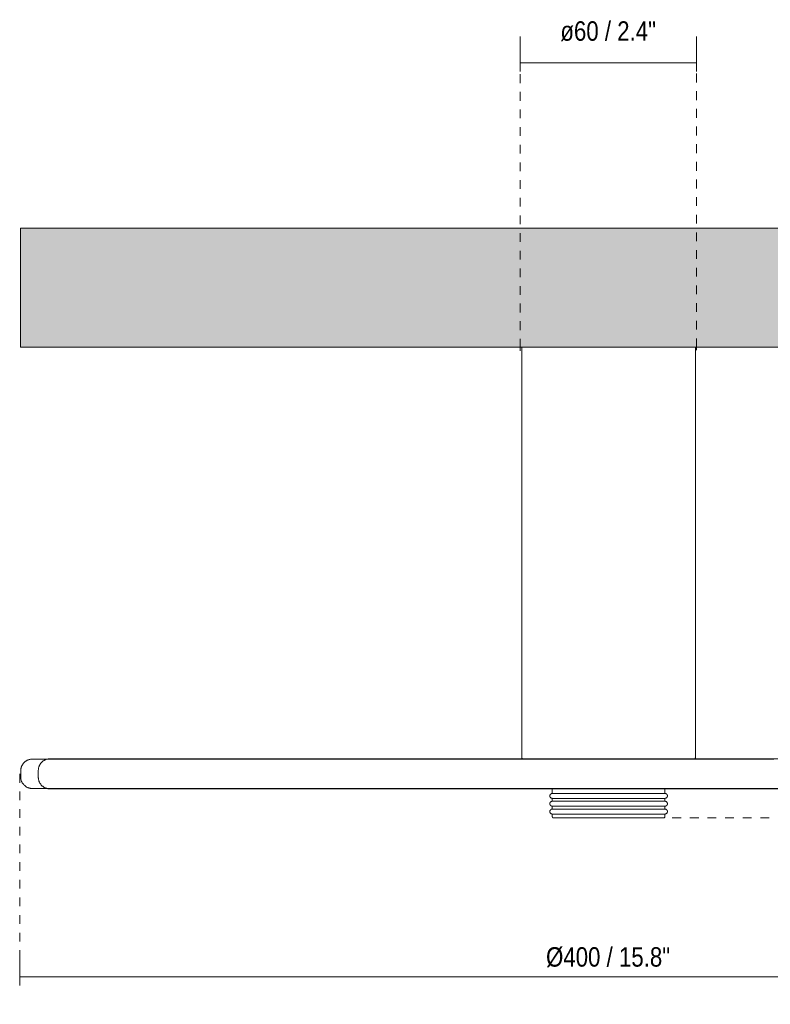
# Model space of a CAD drawing. Header units: millimetres. Extents: x 6395 to 8331, y 1657 to 6720.
# Tile 1 of 4: x 6395 to 6650, y 1777 to 2111. Entities that reach past the tile are written whole.
import ezdxf

# ---------------------------------------------------------------- set-up
doc = ezdxf.new("R2010")
doc.units = ezdxf.units.MM
doc.linetypes.add('Dash', pattern=[6, 3, -3])
for name, color, linetype, lineweight in [('Cotas', 7, 'Continuous', 9), ('Cotas-3', 7, 'Continuous', 9), ('Lighthing Fixture Detail Wide Black', 7, 'Continuous', 20), ('Luminarias', 7, 'Continuous', 20), ('Techos', 7, 'Continuous', 9)]:
    doc.layers.add(name, color=color, linetype=linetype, lineweight=lineweight)
doc.layers.add('Lighthing Fixture Dim Grey Dash', color=7, linetype='Dash', lineweight=9, true_color=0xd2d2d2)
doc.styles.add('Arial Narrow', font='ARIALN.TTF', dxfattribs={"height": 6.6})
doc.dimstyles.new('FARO_-_2_2mm_Arial_Narrow_mm_Inch_Left', dxfattribs={"dimscale": 304.8, "dimtxt": 6.754644, "dimasz": 0, "dimexe": 0.029528, "dimexo": 0.0625, "dimgap": 0.004921, "dimtad": 1, "dimdec": 0, "dimzin": 0, "dimdsep": 46, "dimtxsty": 'Arial Narrow', "dimblk1": 'NONE', "dimblk2": 'NONE', "dimsah": 1, "dimcen": 0.09, "dimadec": 0, "dimazin": 0, "dimtfac": 1, "dimtdec": 4, "dimtix": 1, "dimtmove": 2, "dimatfit": 3, "dimfxl": 0.009843, "dimfxlon": 1, "dimtvp": 1, "dimtolj": 1, "dimtzin": 0, "dimarcsym": 2})
doc.dimstyles.new('FARO_-_2_2mm_Arial_Narrow_mm_Inch_Left_1', dxfattribs={"dimscale": 304.8, "dimtxt": 6.754644, "dimasz": 0, "dimexe": 0.029528, "dimexo": 0.0625, "dimgap": 0.004921, "dimtad": 1, "dimdec": 0, "dimzin": 0, "dimdsep": 46, "dimtxsty": 'Arial Narrow', "dimblk1": 'NONE', "dimblk2": 'NONE', "dimsah": 1, "dimcen": 0.09, "dimadec": 0, "dimazin": 0, "dimtfac": 1, "dimtdec": 4, "dimtix": 1, "dimtmove": 0, "dimatfit": 3, "dimfxl": 0.009843, "dimfxlon": 1, "dimtvp": 1, "dimtolj": 1, "dimtzin": 0, "dimarcsym": 2})

# ---------------------------------------------------------------- blocks, each defined once
blk = doc.blocks.new('COSTAS_TIPOS - 62174-78 COSTAS Wall_ceiling lamp black_Ratan ø400 H140-483619-Alzado_PDF')
at = {"layer": 'Luminarias'}
for p, q in [((6565.47, 2000), (6565.47, 1860.51)), ((6624.47, 1860.51), (6624.47, 2000)), ((6394.97, 1856), (6394.97, 1854)), ((6400.97, 1856.13), (6400.97, 1853.87)), ((6575.8, 1849.87), (6575.8, 1848.34)), ((6594.97, 1848.34), (6575.8, 1848.34)), ((6614.14, 1848.34), (6594.97, 1848.34)), ((6614.14, 1848.34), (6614.14, 1849.87)), ((6575.8, 1846.67), (6575.8, 1845.67)), ((6594.97, 1846.67), (6575.8, 1846.67)), ((6594.97, 1845.67), (6575.8, 1845.67)), ((6614.14, 1846.67), (6594.97, 1846.67)), ((6614.14, 1845.67), (6594.97, 1845.67)), ((6614.14, 1845.67), (6614.14, 1846.67)), ((6575.8, 1844.01), (6575.8, 1843.01)), ((6594.97, 1844.01), (6575.8, 1844.01)), ((6594.97, 1843.01), (6575.8, 1843.01)), ((6575.8, 1841.35), (6575.8, 1840.55)), ((6594.97, 1841.35), (6575.8, 1841.35)), ((6614.14, 1844.01), (6594.97, 1844.01)), ((6614.14, 1843.01), (6594.97, 1843.01)), ((6614.14, 1841.35), (6594.97, 1841.35)), ((6614.14, 1843.01), (6614.14, 1844.01)), ((6614.14, 1840.55), (6614.14, 1841.35))]:
    blk.add_line(p, q, dxfattribs=at)
at = {"layer": 'Luminarias', "flags": 128}
for points in [[(6394.97, 1856), (6394.97, 1856.16), (6394.98, 1856.32), (6395, 1856.48), (6395.02, 1856.64), (6395.05, 1856.79), (6395.08, 1856.95), (6395.12, 1857.11), (6395.17, 1857.26), (6395.23, 1857.41), (6395.28, 1857.56), (6395.35, 1857.7), (6395.42, 1857.85), (6395.5, 1857.99), (6395.58, 1858.12), (6395.67, 1858.26), (6395.76, 1858.39), (6395.86, 1858.52), (6395.96, 1858.64), (6396.07, 1858.76), (6396.18, 1858.87), (6396.3, 1858.98), (6396.42, 1859.08), (6396.55, 1859.18), (6396.67, 1859.28), (6396.81, 1859.37), (6396.94, 1859.45), (6397.08, 1859.53), (6397.23, 1859.6), (6397.37, 1859.67), (6397.52, 1859.73), (6397.67, 1859.78), (6397.82, 1859.83), (6397.98, 1859.87), (6398.13, 1859.91), (6398.29, 1859.94), (6398.45, 1859.97), (6398.61, 1859.98), (6398.77, 1859.99), (6398.93, 1860), (6398.97, 1860)], [(6594.97, 1860), (6587.13, 1860), (6579.31, 1860), (6571.51, 1860), (6563.74, 1860), (6556.03, 1860), (6548.38, 1860), (6540.8, 1860), (6533.31, 1860), (6525.92, 1860), (6518.64, 1860), (6511.48, 1860), (6504.46, 1860), (6497.58, 1860), (6490.86, 1860), (6484.3, 1860), (6477.92, 1860), (6471.73, 1860), (6465.73, 1860), (6459.94, 1860), (6454.37, 1860), (6449.02, 1860), (6443.9, 1860), (6439.03, 1860), (6434.41, 1860), (6430.04, 1860), (6425.94, 1860), (6422.11, 1860), (6418.55, 1860), (6415.28, 1860), (6412.29, 1860), (6409.6, 1860), (6407.2, 1860), (6405.1, 1860), (6403.31, 1860), (6401.82, 1860), (6400.64, 1860), (6399.78, 1860), (6399.22, 1860), (6398.98, 1860), (6398.97, 1860)], [(6398.97, 1860), (6399.13, 1860), (6399.6, 1860), (6400.38, 1860), (6401.47, 1860), (6402.88, 1860), (6404.03, 1860)], [(6400.97, 1856.13), (6400.97, 1856.29), (6400.98, 1856.45), (6401, 1856.61), (6401.02, 1856.76), (6401.05, 1856.92), (6401.08, 1857.08), (6401.12, 1857.23), (6401.17, 1857.39), (6401.23, 1857.54), (6401.28, 1857.68), (6401.35, 1857.83), (6401.42, 1857.97), (6401.5, 1858.11), (6401.58, 1858.25), (6401.67, 1858.39), (6401.76, 1858.52), (6401.86, 1858.64), (6401.96, 1858.76), (6402.07, 1858.88), (6402.18, 1859), (6402.3, 1859.11), (6402.42, 1859.21), (6402.55, 1859.31), (6402.67, 1859.4), (6402.81, 1859.49), (6402.94, 1859.58), (6403.08, 1859.65), (6403.23, 1859.73), (6403.37, 1859.79), (6403.52, 1859.86), (6403.67, 1859.91), (6403.82, 1859.96), (6403.98, 1860), (6404.13, 1860.04), (6404.29, 1860.07), (6404.45, 1860.09), (6404.61, 1860.11), (6404.77, 1860.12), (6404.93, 1860.13), (6404.97, 1860.13)], [(6594.97, 1860.13), (6587.37, 1860.13), (6579.79, 1860.13), (6572.22, 1860.13), (6564.7, 1860.13), (6557.22, 1860.13), (6549.81, 1860.13), (6542.46, 1860.13), (6535.2, 1860.13), (6528.04, 1860.13), (6520.98, 1860.13), (6514.04, 1860.13), (6507.23, 1860.13), (6500.56, 1860.13), (6494.04, 1860.13), (6487.69, 1860.13), (6481.5, 1860.13), (6475.5, 1860.13), (6469.69, 1860.13), (6464.07, 1860.13), (6458.67, 1860.13), (6453.49, 1860.13), (6448.53, 1860.13), (6443.8, 1860.13), (6439.32, 1860.13), (6435.09, 1860.13), (6431.11, 1860.13), (6427.4, 1860.13), (6423.95, 1860.13), (6420.78, 1860.13), (6417.88, 1860.13), (6415.27, 1860.13), (6412.95, 1860.13), (6410.91, 1860.13), (6409.17, 1860.13), (6407.73, 1860.13), (6406.59, 1860.13), (6405.75, 1860.13), (6405.21, 1860.13), (6404.98, 1860.13), (6404.97, 1860.13)], [(6404.97, 1860.13), (6405.12, 1860.13), (6405.58, 1860.13), (6406.34, 1860.13), (6407.4, 1860.13), (6408.76, 1860.13), (6410.41, 1860.13), (6412.37, 1860.13), (6414.61, 1860.13), (6417.15, 1860.13), (6419.97, 1860.13), (6423.07, 1860.13), (6426.44, 1860.13), (6430.08, 1860.13), (6433.99, 1860.13), (6438.16, 1860.13), (6442.57, 1860.13), (6447.23, 1860.13), (6452.13, 1860.13), (6457.25, 1860.13), (6462.59, 1860.13), (6468.15, 1860.13), (6473.91, 1860.13), (6479.86, 1860.13), (6486, 1860.13), (6492.31, 1860.13), (6498.79, 1860.13), (6505.42, 1860.13), (6512.19, 1860.13), (6519.09, 1860.13), (6526.12, 1860.13), (6533.26, 1860.13), (6540.49, 1860.13), (6547.82, 1860.13), (6555.21, 1860.13), (6562.68, 1860.13), (6565.62, 1860.13)], [(6565.64, 1860.13), (6565.63, 1860.14), (6565.61, 1860.16), (6565.6, 1860.17), (6565.58, 1860.19), (6565.57, 1860.2), (6565.56, 1860.22), (6565.55, 1860.24), (6565.54, 1860.25), (6565.53, 1860.27), (6565.52, 1860.29), (6565.51, 1860.31), (6565.5, 1860.33), (6565.49, 1860.35), (6565.49, 1860.37), (6565.48, 1860.39), (6565.48, 1860.41), (6565.47, 1860.43), (6565.47, 1860.45), (6565.47, 1860.47), (6565.47, 1860.49), (6565.47, 1860.51), (6565.47, 1860.51)], [(6656.68, 1860.13), (6649.44, 1860.13), (6642.12, 1860.13), (6634.72, 1860.13), (6627.26, 1860.13), (6619.75, 1860.13), (6612.2, 1860.13), (6604.62, 1860.13), (6597.02, 1860.13), (6594.97, 1860.13)], [(6651.16, 1860), (6643.61, 1860), (6635.98, 1860), (6628.28, 1860), (6620.53, 1860), (6612.74, 1860), (6604.92, 1860), (6597.08, 1860), (6594.97, 1860)], [(6624.47, 1860.51), (6624.47, 1860.49), (6624.47, 1860.47), (6624.47, 1860.45), (6624.46, 1860.43), (6624.46, 1860.41), (6624.46, 1860.39), (6624.45, 1860.37), (6624.45, 1860.35), (6624.44, 1860.33), (6624.43, 1860.31), (6624.42, 1860.3), (6624.41, 1860.28), (6624.4, 1860.26), (6624.39, 1860.24), (6624.38, 1860.22), (6624.37, 1860.21), (6624.36, 1860.19), (6624.34, 1860.18), (6624.33, 1860.16), (6624.32, 1860.15), (6624.3, 1860.13)], [(6624.32, 1860.13), (6625.24, 1860.13), (6632.72, 1860.13), (6640.13, 1860.13), (6647.48, 1860.13), (6654.74, 1860.13)], [(6398.97, 1850), (6398.81, 1850), (6398.65, 1850.01), (6398.49, 1850.03), (6398.33, 1850.05), (6398.17, 1850.08), (6398.02, 1850.11), (6397.86, 1850.16), (6397.71, 1850.2), (6397.56, 1850.26), (6397.41, 1850.32), (6397.27, 1850.38), (6397.12, 1850.45), (6396.98, 1850.53), (6396.84, 1850.61), (6396.71, 1850.7), (6396.58, 1850.79), (6396.45, 1850.89), (6396.33, 1850.99), (6396.21, 1851.1), (6396.1, 1851.21), (6395.99, 1851.33), (6395.89, 1851.45), (6395.79, 1851.58), (6395.69, 1851.71), (6395.6, 1851.84), (6395.52, 1851.98), (6395.44, 1852.11), (6395.37, 1852.26), (6395.3, 1852.4), (6395.24, 1852.55), (6395.19, 1852.7), (6395.14, 1852.85), (6395.09, 1853.01), (6395.06, 1853.16), (6395.03, 1853.32), (6395, 1853.48), (6394.99, 1853.64), (6394.97, 1853.8), (6394.97, 1853.96), (6394.97, 1854)], [(6404.97, 1849.87), (6404.81, 1849.88), (6404.65, 1849.89), (6404.49, 1849.9), (6404.33, 1849.92), (6404.17, 1849.95), (6404.02, 1849.99), (6403.86, 1850.03), (6403.71, 1850.08), (6403.56, 1850.13), (6403.41, 1850.19), (6403.27, 1850.25), (6403.12, 1850.33), (6402.98, 1850.4), (6402.84, 1850.48), (6402.71, 1850.57), (6402.58, 1850.66), (6402.45, 1850.76), (6402.33, 1850.87), (6402.21, 1850.97), (6402.1, 1851.09), (6401.99, 1851.2), (6401.89, 1851.32), (6401.79, 1851.45), (6401.69, 1851.58), (6401.6, 1851.71), (6401.52, 1851.85), (6401.44, 1851.99), (6401.37, 1852.13), (6401.3, 1852.28), (6401.24, 1852.42), (6401.19, 1852.57), (6401.14, 1852.73), (6401.09, 1852.88), (6401.06, 1853.04), (6401.03, 1853.19), (6401, 1853.35), (6400.99, 1853.51), (6400.97, 1853.67), (6400.97, 1853.83), (6400.97, 1853.87)], [(6404.09, 1850), (6403.31, 1850), (6401.82, 1850), (6400.64, 1850), (6399.78, 1850), (6399.22, 1850), (6398.98, 1850), (6398.97, 1850)], [(6398.97, 1850), (6399.13, 1850), (6399.6, 1850), (6400.38, 1850), (6401.47, 1850), (6402.88, 1850), (6404.59, 1850), (6406.6, 1850), (6408.92, 1850), (6411.53, 1850), (6414.44, 1850), (6417.64, 1850), (6421.12, 1850), (6424.88, 1850), (6428.91, 1850), (6433.2, 1850), (6437.76, 1850), (6442.56, 1850), (6447.61, 1850), (6452.9, 1850), (6458.41, 1850), (6464.15, 1850), (6470.09, 1850), (6476.23, 1850), (6482.56, 1850), (6489.07, 1850), (6495.75, 1850), (6502.59, 1850), (6509.58, 1850), (6516.7, 1850), (6523.95, 1850), (6531.31, 1850), (6538.77, 1850), (6546.33, 1850), (6553.96, 1850), (6561.66, 1850), (6569.41, 1850), (6577.2, 1850), (6585.02, 1850), (6592.85, 1850), (6594.97, 1850)], [(6575.8, 1849.87), (6572.22, 1849.87), (6564.7, 1849.87), (6557.22, 1849.87), (6549.81, 1849.87), (6542.46, 1849.87), (6535.2, 1849.87), (6528.04, 1849.87), (6520.98, 1849.87), (6514.04, 1849.87), (6507.23, 1849.87), (6500.56, 1849.87), (6494.04, 1849.87), (6487.69, 1849.87), (6481.5, 1849.87), (6475.5, 1849.87), (6469.69, 1849.87), (6464.07, 1849.87), (6458.67, 1849.87), (6453.49, 1849.87), (6448.53, 1849.87), (6443.8, 1849.87), (6439.32, 1849.87), (6435.09, 1849.87), (6431.11, 1849.87), (6427.4, 1849.87), (6423.95, 1849.87), (6420.78, 1849.87), (6417.88, 1849.87), (6415.27, 1849.87), (6412.95, 1849.87), (6410.91, 1849.87), (6409.17, 1849.87), (6407.73, 1849.87), (6406.59, 1849.87), (6405.75, 1849.87), (6405.21, 1849.87), (6404.98, 1849.87), (6404.97, 1849.87)], [(6404.97, 1849.87), (6405.12, 1849.87), (6405.58, 1849.87), (6406.34, 1849.87), (6407.4, 1849.87), (6408.76, 1849.87), (6410.41, 1849.87), (6412.37, 1849.87), (6414.61, 1849.87), (6417.15, 1849.87), (6419.97, 1849.87), (6423.07, 1849.87), (6426.44, 1849.87), (6430.08, 1849.87), (6433.99, 1849.87), (6438.16, 1849.87), (6442.57, 1849.87), (6447.23, 1849.87), (6452.13, 1849.87), (6457.25, 1849.87), (6462.59, 1849.87), (6468.15, 1849.87), (6473.91, 1849.87), (6479.86, 1849.87), (6486, 1849.87), (6492.31, 1849.87), (6498.79, 1849.87), (6505.42, 1849.87), (6512.19, 1849.87), (6519.09, 1849.87), (6526.12, 1849.87), (6533.26, 1849.87), (6540.49, 1849.87), (6547.82, 1849.87), (6555.21, 1849.87), (6562.68, 1849.87), (6570.19, 1849.87), (6577.74, 1849.87), (6585.32, 1849.87), (6592.92, 1849.87), (6594.97, 1849.87)], [(6575.8, 1846.67), (6575.77, 1846.67), (6575.73, 1846.68), (6575.7, 1846.68), (6575.67, 1846.68), (6575.64, 1846.69), (6575.6, 1846.7), (6575.57, 1846.71), (6575.54, 1846.72), (6575.51, 1846.73), (6575.48, 1846.74), (6575.45, 1846.75), (6575.42, 1846.77), (6575.39, 1846.78), (6575.36, 1846.8), (6575.33, 1846.82), (6575.3, 1846.84), (6575.28, 1846.86), (6575.25, 1846.88), (6575.23, 1846.9), (6575.2, 1846.93), (6575.18, 1846.95), (6575.16, 1846.98), (6575.14, 1847), (6575.12, 1847.03), (6575.1, 1847.06), (6575.08, 1847.08), (6575.07, 1847.11), (6575.05, 1847.14), (6575.04, 1847.17), (6575.03, 1847.2), (6575.01, 1847.23), (6575, 1847.27), (6574.99, 1847.3), (6574.99, 1847.33), (6574.98, 1847.36), (6574.98, 1847.4), (6574.97, 1847.43), (6574.97, 1847.46), (6574.97, 1847.5), (6574.97, 1847.53), (6574.97, 1847.56), (6574.97, 1847.6), (6574.98, 1847.63), (6574.98, 1847.66), (6574.99, 1847.69), (6575, 1847.73), (6575.01, 1847.76), (6575.02, 1847.79), (6575.03, 1847.82), (6575.04, 1847.85), (6575.06, 1847.88), (6575.07, 1847.91), (6575.09, 1847.94), (6575.11, 1847.97), (6575.13, 1847.99), (6575.15, 1848.02), (6575.17, 1848.05), (6575.19, 1848.07), (6575.21, 1848.1), (6575.24, 1848.12), (6575.26, 1848.14), (6575.29, 1848.16), (6575.32, 1848.18), (6575.34, 1848.2), (6575.37, 1848.22), (6575.4, 1848.23), (6575.43, 1848.25), (6575.46, 1848.26), (6575.49, 1848.28), (6575.52, 1848.29), (6575.55, 1848.3), (6575.59, 1848.31), (6575.62, 1848.32), (6575.65, 1848.32), (6575.68, 1848.33), (6575.72, 1848.33), (6575.75, 1848.34), (6575.78, 1848.34), (6575.8, 1848.34)], [(6594.97, 1848.34), (6594.2, 1848.34), (6593.44, 1848.34), (6592.67, 1848.34), (6591.91, 1848.34), (6591.16, 1848.34), (6590.41, 1848.34), (6589.67, 1848.34), (6588.94, 1848.34), (6588.22, 1848.34), (6587.5, 1848.34), (6586.8, 1848.34), (6586.12, 1848.34), (6585.44, 1848.34), (6584.79, 1848.34), (6584.15, 1848.34), (6583.52, 1848.34), (6582.92, 1848.34), (6582.33, 1848.34), (6581.76, 1848.34), (6581.22, 1848.34), (6580.7, 1848.34), (6580.2, 1848.34), (6579.72, 1848.34), (6579.27, 1848.34), (6578.84, 1848.34), (6578.44, 1848.34), (6578.06, 1848.34), (6577.72, 1848.34), (6577.4, 1848.34), (6577.1, 1848.34), (6576.84, 1848.34), (6576.61, 1848.34), (6576.4, 1848.34), (6576.22, 1848.34), (6576.08, 1848.34), (6575.96, 1848.34), (6575.88, 1848.34), (6575.83, 1848.34), (6575.8, 1848.34), (6575.8, 1848.34)], [(6575.8, 1848.34), (6575.82, 1848.34), (6575.86, 1848.34), (6575.94, 1848.34), (6576.05, 1848.34), (6576.18, 1848.34), (6576.35, 1848.34), (6576.55, 1848.34), (6576.77, 1848.34), (6577.03, 1848.34)], [(6594.97, 1850), (6602.81, 1850), (6610.63, 1850), (6618.43, 1850), (6626.2, 1850), (6633.91, 1850), (6641.56, 1850), (6649.13, 1850), (6656.62, 1850)], [(6594.97, 1849.87), (6602.57, 1849.87), (6610.15, 1849.87), (6617.71, 1849.87), (6625.24, 1849.87), (6632.72, 1849.87), (6640.13, 1849.87), (6647.48, 1849.87), (6654.74, 1849.87)], [(6614.14, 1848.34), (6614.12, 1848.34), (6614.08, 1848.34), (6614, 1848.34), (6613.89, 1848.34), (6613.76, 1848.34), (6613.59, 1848.34), (6613.39, 1848.34), (6613.16, 1848.34), (6612.91, 1848.34), (6612.62, 1848.34), (6612.31, 1848.34), (6611.97, 1848.34), (6611.6, 1848.34), (6611.21, 1848.34), (6610.79, 1848.34), (6610.34, 1848.34), (6609.87, 1848.34), (6609.38, 1848.34), (6608.86, 1848.34), (6608.32, 1848.34), (6607.76, 1848.34), (6607.18, 1848.34), (6606.58, 1848.34), (6605.96, 1848.34), (6605.33, 1848.34), (6604.67, 1848.34), (6604, 1848.34), (6603.32, 1848.34), (6602.62, 1848.34), (6601.91, 1848.34), (6601.19, 1848.34), (6600.46, 1848.34), (6599.73, 1848.34), (6598.98, 1848.34), (6598.23, 1848.34), (6597.47, 1848.34), (6596.71, 1848.34), (6595.94, 1848.34), (6595.18, 1848.34), (6594.97, 1848.34)], [(6612.94, 1848.34), (6613.1, 1848.34), (6613.33, 1848.34), (6613.54, 1848.34), (6613.71, 1848.34), (6613.86, 1848.34), (6613.97, 1848.34), (6614.06, 1848.34), (6614.11, 1848.34), (6614.14, 1848.34), (6614.14, 1848.34)], [(6656.68, 1849.87), (6649.44, 1849.87), (6642.12, 1849.87), (6634.72, 1849.87), (6627.26, 1849.87), (6619.75, 1849.87), (6614.14, 1849.87)], [(6614.14, 1848.34), (6614.17, 1848.34), (6614.2, 1848.33), (6614.24, 1848.33), (6614.27, 1848.33), (6614.3, 1848.32), (6614.33, 1848.31), (6614.37, 1848.3), (6614.4, 1848.29), (6614.43, 1848.28), (6614.46, 1848.27), (6614.49, 1848.26), (6614.52, 1848.24), (6614.55, 1848.23), (6614.58, 1848.21), (6614.61, 1848.19), (6614.63, 1848.17), (6614.66, 1848.15), (6614.69, 1848.13), (6614.71, 1848.11), (6614.73, 1848.08), (6614.76, 1848.06), (6614.78, 1848.03), (6614.8, 1848.01), (6614.82, 1847.98), (6614.84, 1847.95), (6614.85, 1847.93), (6614.87, 1847.9), (6614.89, 1847.87), (6614.9, 1847.84), (6614.91, 1847.81), (6614.92, 1847.78), (6614.93, 1847.74), (6614.94, 1847.71), (6614.95, 1847.68), (6614.96, 1847.65), (6614.96, 1847.61), (6614.97, 1847.58), (6614.97, 1847.55), (6614.97, 1847.51), (6614.97, 1847.48), (6614.97, 1847.45), (6614.96, 1847.41), (6614.96, 1847.38), (6614.95, 1847.35), (6614.95, 1847.32), (6614.94, 1847.28), (6614.93, 1847.25), (6614.92, 1847.22), (6614.91, 1847.19), (6614.89, 1847.16), (6614.88, 1847.13), (6614.86, 1847.1), (6614.85, 1847.07), (6614.83, 1847.04), (6614.81, 1847.02), (6614.79, 1846.99), (6614.77, 1846.96), (6614.75, 1846.94), (6614.72, 1846.91), (6614.7, 1846.89), (6614.67, 1846.87), (6614.65, 1846.85), (6614.62, 1846.83), (6614.59, 1846.81), (6614.57, 1846.79), (6614.54, 1846.78), (6614.51, 1846.76), (6614.48, 1846.75), (6614.45, 1846.73), (6614.42, 1846.72), (6614.38, 1846.71), (6614.35, 1846.7), (6614.32, 1846.69), (6614.29, 1846.69), (6614.25, 1846.68), (6614.22, 1846.68), (6614.19, 1846.67), (6614.16, 1846.67), (6614.14, 1846.67)], [(6575.8, 1844.01), (6575.77, 1844.01), (6575.73, 1844.01), (6575.7, 1844.02), (6575.67, 1844.02), (6575.64, 1844.03), (6575.6, 1844.03), (6575.57, 1844.04), (6575.54, 1844.05), (6575.51, 1844.06), (6575.48, 1844.08), (6575.45, 1844.09), (6575.42, 1844.1), (6575.39, 1844.12), (6575.36, 1844.14), (6575.33, 1844.16), (6575.3, 1844.17), (6575.28, 1844.19), (6575.25, 1844.22), (6575.23, 1844.24), (6575.2, 1844.26), (6575.18, 1844.29), (6575.16, 1844.31), (6575.14, 1844.34), (6575.12, 1844.36), (6575.1, 1844.39), (6575.08, 1844.42), (6575.07, 1844.45), (6575.05, 1844.48), (6575.04, 1844.51), (6575.03, 1844.54), (6575.01, 1844.57), (6575, 1844.6), (6574.99, 1844.64), (6574.99, 1844.67), (6574.98, 1844.7), (6574.98, 1844.73), (6574.97, 1844.77), (6574.97, 1844.8), (6574.97, 1844.83), (6574.97, 1844.87), (6574.97, 1844.9), (6574.97, 1844.93), (6574.98, 1844.97), (6574.98, 1845), (6574.99, 1845.03), (6575, 1845.06), (6575.01, 1845.09), (6575.02, 1845.13), (6575.03, 1845.16), (6575.04, 1845.19), (6575.06, 1845.22), (6575.07, 1845.25), (6575.09, 1845.28), (6575.11, 1845.3), (6575.13, 1845.33), (6575.15, 1845.36), (6575.17, 1845.38), (6575.19, 1845.41), (6575.21, 1845.43), (6575.24, 1845.45), (6575.26, 1845.48), (6575.29, 1845.5), (6575.32, 1845.52), (6575.34, 1845.54), (6575.37, 1845.55), (6575.4, 1845.57), (6575.43, 1845.59), (6575.46, 1845.6), (6575.49, 1845.61), (6575.52, 1845.63), (6575.55, 1845.64), (6575.59, 1845.64), (6575.62, 1845.65), (6575.65, 1845.66), (6575.68, 1845.66), (6575.72, 1845.67), (6575.75, 1845.67), (6575.78, 1845.67), (6575.8, 1845.67)], [(6577, 1846.67), (6576.84, 1846.67), (6576.61, 1846.67), (6576.4, 1846.67), (6576.22, 1846.67), (6576.08, 1846.67), (6575.96, 1846.67), (6575.88, 1846.67), (6575.83, 1846.67), (6575.8, 1846.67), (6575.8, 1846.67)], [(6575.8, 1846.67), (6575.82, 1846.67), (6575.86, 1846.67), (6575.94, 1846.67), (6576.05, 1846.67), (6576.18, 1846.67), (6576.35, 1846.67), (6576.55, 1846.67), (6576.77, 1846.67), (6577.03, 1846.67), (6577.31, 1846.67), (6577.63, 1846.67), (6577.97, 1846.67), (6578.33, 1846.67), (6578.73, 1846.67), (6579.15, 1846.67), (6579.59, 1846.67), (6580.06, 1846.67), (6580.56, 1846.67), (6581.07, 1846.67), (6581.61, 1846.67), (6582.17, 1846.67), (6582.76, 1846.67), (6583.36, 1846.67), (6583.98, 1846.67), (6584.61, 1846.67), (6585.27, 1846.67), (6585.93, 1846.67), (6586.62, 1846.67), (6587.31, 1846.67), (6588.02, 1846.67), (6588.74, 1846.67), (6589.47, 1846.67), (6590.21, 1846.67), (6590.96, 1846.67), (6591.71, 1846.67), (6592.47, 1846.67), (6593.23, 1846.67), (6594, 1846.67), (6594.76, 1846.67), (6594.97, 1846.67)], [(6594.97, 1845.67), (6594.2, 1845.67), (6593.44, 1845.67), (6592.67, 1845.67), (6591.91, 1845.67), (6591.16, 1845.67), (6590.41, 1845.67), (6589.67, 1845.67), (6588.94, 1845.67), (6588.22, 1845.67), (6587.5, 1845.67), (6586.8, 1845.67), (6586.12, 1845.67), (6585.44, 1845.67), (6584.79, 1845.67), (6584.15, 1845.67), (6583.52, 1845.67), (6582.92, 1845.67), (6582.33, 1845.67), (6581.76, 1845.67), (6581.22, 1845.67), (6580.7, 1845.67), (6580.2, 1845.67), (6579.72, 1845.67), (6579.27, 1845.67), (6578.84, 1845.67), (6578.44, 1845.67), (6578.06, 1845.67), (6577.72, 1845.67), (6577.4, 1845.67), (6577.1, 1845.67), (6576.84, 1845.67), (6576.61, 1845.67), (6576.4, 1845.67), (6576.22, 1845.67), (6576.08, 1845.67), (6575.96, 1845.67), (6575.88, 1845.67), (6575.83, 1845.67), (6575.8, 1845.67), (6575.8, 1845.67)], [(6575.8, 1845.67), (6575.82, 1845.67), (6575.86, 1845.67), (6575.94, 1845.67), (6576.05, 1845.67), (6576.18, 1845.67), (6576.35, 1845.67), (6576.55, 1845.67), (6576.77, 1845.67), (6577.03, 1845.67)], [(6594.97, 1846.67), (6595.74, 1846.67), (6596.5, 1846.67), (6597.26, 1846.67), (6598.02, 1846.67), (6598.78, 1846.67), (6599.53, 1846.67), (6600.27, 1846.67), (6601, 1846.67), (6601.72, 1846.67), (6602.43, 1846.67), (6603.13, 1846.67), (6603.82, 1846.67), (6604.49, 1846.67), (6605.15, 1846.67), (6605.79, 1846.67), (6606.42, 1846.67), (6607.02, 1846.67), (6607.61, 1846.67), (6608.17, 1846.67), (6608.72, 1846.67), (6609.24, 1846.67), (6609.74, 1846.67), (6610.22, 1846.67), (6610.67, 1846.67), (6611.1, 1846.67), (6611.5, 1846.67), (6611.87, 1846.67), (6612.22, 1846.67), (6612.54, 1846.67), (6612.83, 1846.67), (6613.1, 1846.67), (6613.33, 1846.67), (6613.54, 1846.67), (6613.71, 1846.67), (6613.86, 1846.67), (6613.97, 1846.67), (6614.06, 1846.67), (6614.11, 1846.67), (6614.14, 1846.67), (6614.14, 1846.67)], [(6614.14, 1845.67), (6614.12, 1845.67), (6614.08, 1845.67), (6614, 1845.67), (6613.89, 1845.67), (6613.76, 1845.67), (6613.59, 1845.67), (6613.39, 1845.67), (6613.16, 1845.67), (6612.91, 1845.67), (6612.62, 1845.67), (6612.31, 1845.67), (6611.97, 1845.67), (6611.6, 1845.67), (6611.21, 1845.67), (6610.79, 1845.67), (6610.34, 1845.67), (6609.87, 1845.67), (6609.38, 1845.67), (6608.86, 1845.67), (6608.32, 1845.67), (6607.76, 1845.67), (6607.18, 1845.67), (6606.58, 1845.67), (6605.96, 1845.67), (6605.33, 1845.67), (6604.67, 1845.67), (6604, 1845.67), (6603.32, 1845.67), (6602.62, 1845.67), (6601.91, 1845.67), (6601.19, 1845.67), (6600.46, 1845.67), (6599.73, 1845.67), (6598.98, 1845.67), (6598.23, 1845.67), (6597.47, 1845.67), (6596.71, 1845.67), (6595.94, 1845.67), (6595.18, 1845.67), (6594.97, 1845.67)], [(6614.14, 1846.67), (6614.12, 1846.67), (6614.08, 1846.67), (6614, 1846.67), (6613.89, 1846.67), (6613.76, 1846.67), (6613.59, 1846.67), (6613.39, 1846.67), (6613.16, 1846.67), (6612.91, 1846.67)], [(6612.94, 1845.67), (6613.1, 1845.67), (6613.33, 1845.67), (6613.54, 1845.67), (6613.71, 1845.67), (6613.86, 1845.67), (6613.97, 1845.67), (6614.06, 1845.67), (6614.11, 1845.67), (6614.14, 1845.67), (6614.14, 1845.67)], [(6614.14, 1845.67), (6614.17, 1845.67), (6614.2, 1845.67), (6614.24, 1845.67), (6614.27, 1845.66), (6614.3, 1845.66), (6614.33, 1845.65), (6614.37, 1845.64), (6614.4, 1845.63), (6614.43, 1845.62), (6614.46, 1845.61), (6614.49, 1845.59), (6614.52, 1845.58), (6614.55, 1845.56), (6614.58, 1845.55), (6614.61, 1845.53), (6614.63, 1845.51), (6614.66, 1845.49), (6614.69, 1845.47), (6614.71, 1845.44), (6614.73, 1845.42), (6614.76, 1845.4), (6614.78, 1845.37), (6614.8, 1845.35), (6614.82, 1845.32), (6614.84, 1845.29), (6614.85, 1845.26), (6614.87, 1845.23), (6614.89, 1845.2), (6614.9, 1845.17), (6614.91, 1845.14), (6614.92, 1845.11), (6614.93, 1845.08), (6614.94, 1845.05), (6614.95, 1845.02), (6614.96, 1844.98), (6614.96, 1844.95), (6614.97, 1844.92), (6614.97, 1844.88), (6614.97, 1844.85), (6614.97, 1844.82), (6614.97, 1844.78), (6614.96, 1844.75), (6614.96, 1844.72), (6614.95, 1844.69), (6614.95, 1844.65), (6614.94, 1844.62), (6614.93, 1844.59), (6614.92, 1844.56), (6614.91, 1844.53), (6614.89, 1844.5), (6614.88, 1844.47), (6614.86, 1844.44), (6614.85, 1844.41), (6614.83, 1844.38), (6614.81, 1844.35), (6614.79, 1844.33), (6614.77, 1844.3), (6614.75, 1844.28), (6614.72, 1844.25), (6614.7, 1844.23), (6614.67, 1844.21), (6614.65, 1844.19), (6614.62, 1844.17), (6614.59, 1844.15), (6614.57, 1844.13), (6614.54, 1844.11), (6614.51, 1844.1), (6614.48, 1844.08), (6614.45, 1844.07), (6614.42, 1844.06), (6614.38, 1844.05), (6614.35, 1844.04), (6614.32, 1844.03), (6614.29, 1844.02), (6614.25, 1844.02), (6614.22, 1844.01), (6614.19, 1844.01), (6614.16, 1844.01), (6614.14, 1844.01)], [(6575.8, 1841.35), (6575.77, 1841.35), (6575.73, 1841.35), (6575.7, 1841.35), (6575.67, 1841.36), (6575.64, 1841.36), (6575.6, 1841.37), (6575.57, 1841.38), (6575.54, 1841.39), (6575.51, 1841.4), (6575.48, 1841.41), (6575.45, 1841.43), (6575.42, 1841.44), (6575.39, 1841.46), (6575.36, 1841.47), (6575.33, 1841.49), (6575.3, 1841.51), (6575.28, 1841.53), (6575.25, 1841.55), (6575.23, 1841.58), (6575.2, 1841.6), (6575.18, 1841.62), (6575.16, 1841.65), (6575.14, 1841.67), (6575.12, 1841.7), (6575.1, 1841.73), (6575.08, 1841.76), (6575.07, 1841.79), (6575.05, 1841.82), (6575.04, 1841.85), (6575.03, 1841.88), (6575.01, 1841.91), (6575, 1841.94), (6574.99, 1841.97), (6574.99, 1842), (6574.98, 1842.04), (6574.98, 1842.07), (6574.97, 1842.1), (6574.97, 1842.14), (6574.97, 1842.17), (6574.97, 1842.2), (6574.97, 1842.24), (6574.97, 1842.27), (6574.98, 1842.3), (6574.98, 1842.33), (6574.99, 1842.37), (6575, 1842.4), (6575.01, 1842.43), (6575.02, 1842.46), (6575.03, 1842.49), (6575.04, 1842.52), (6575.06, 1842.55), (6575.07, 1842.58), (6575.09, 1842.61), (6575.11, 1842.64), (6575.13, 1842.67), (6575.15, 1842.69), (6575.17, 1842.72), (6575.19, 1842.74), (6575.21, 1842.77), (6575.24, 1842.79), (6575.26, 1842.81), (6575.29, 1842.83), (6575.32, 1842.85), (6575.34, 1842.87), (6575.37, 1842.89), (6575.4, 1842.91), (6575.43, 1842.92), (6575.46, 1842.94), (6575.49, 1842.95), (6575.52, 1842.96), (6575.55, 1842.97), (6575.59, 1842.98), (6575.62, 1842.99), (6575.65, 1843), (6575.68, 1843), (6575.72, 1843.01), (6575.75, 1843.01), (6575.78, 1843.01), (6575.8, 1843.01)], [(6577, 1844.01), (6576.84, 1844.01), (6576.61, 1844.01), (6576.4, 1844.01), (6576.22, 1844.01), (6576.08, 1844.01), (6575.96, 1844.01), (6575.88, 1844.01), (6575.83, 1844.01), (6575.8, 1844.01), (6575.8, 1844.01)], [(6575.8, 1844.01), (6575.82, 1844.01), (6575.86, 1844.01), (6575.94, 1844.01), (6576.05, 1844.01), (6576.18, 1844.01), (6576.35, 1844.01), (6576.55, 1844.01), (6576.77, 1844.01), (6577.03, 1844.01), (6577.31, 1844.01), (6577.63, 1844.01), (6577.97, 1844.01), (6578.33, 1844.01), (6578.73, 1844.01), (6579.15, 1844.01), (6579.59, 1844.01), (6580.06, 1844.01), (6580.56, 1844.01), (6581.07, 1844.01), (6581.61, 1844.01), (6582.17, 1844.01), (6582.76, 1844.01), (6583.36, 1844.01), (6583.98, 1844.01), (6584.61, 1844.01), (6585.27, 1844.01), (6585.93, 1844.01), (6586.62, 1844.01), (6587.31, 1844.01), (6588.02, 1844.01), (6588.74, 1844.01), (6589.47, 1844.01), (6590.21, 1844.01), (6590.96, 1844.01), (6591.71, 1844.01), (6592.47, 1844.01), (6593.23, 1844.01), (6594, 1844.01), (6594.76, 1844.01), (6594.97, 1844.01)], [(6594.97, 1843.01), (6594.2, 1843.01), (6593.44, 1843.01), (6592.67, 1843.01), (6591.91, 1843.01), (6591.16, 1843.01), (6590.41, 1843.01), (6589.67, 1843.01), (6588.94, 1843.01), (6588.22, 1843.01), (6587.5, 1843.01), (6586.8, 1843.01), (6586.12, 1843.01), (6585.44, 1843.01), (6584.79, 1843.01), (6584.15, 1843.01), (6583.52, 1843.01), (6582.92, 1843.01), (6582.33, 1843.01), (6581.76, 1843.01), (6581.22, 1843.01), (6580.7, 1843.01), (6580.2, 1843.01), (6579.72, 1843.01), (6579.27, 1843.01), (6578.84, 1843.01), (6578.44, 1843.01), (6578.06, 1843.01), (6577.72, 1843.01), (6577.4, 1843.01), (6577.1, 1843.01), (6576.84, 1843.01), (6576.61, 1843.01), (6576.4, 1843.01), (6576.22, 1843.01), (6576.08, 1843.01), (6575.96, 1843.01), (6575.88, 1843.01), (6575.83, 1843.01), (6575.8, 1843.01), (6575.8, 1843.01)], [(6575.8, 1843.01), (6575.82, 1843.01), (6575.86, 1843.01), (6575.94, 1843.01), (6576.05, 1843.01), (6576.18, 1843.01), (6576.35, 1843.01), (6576.55, 1843.01), (6576.77, 1843.01), (6577.03, 1843.01)], [(6577, 1841.35), (6576.84, 1841.35), (6576.61, 1841.35), (6576.4, 1841.35), (6576.22, 1841.35), (6576.08, 1841.35), (6575.96, 1841.35), (6575.88, 1841.35), (6575.83, 1841.35), (6575.8, 1841.35), (6575.8, 1841.35)], [(6575.8, 1841.35), (6575.82, 1841.35), (6575.86, 1841.35), (6575.94, 1841.35), (6576.05, 1841.35), (6576.18, 1841.35), (6576.35, 1841.35), (6576.55, 1841.35), (6576.77, 1841.35), (6577.03, 1841.35), (6577.31, 1841.35), (6577.63, 1841.35), (6577.97, 1841.35), (6578.33, 1841.35), (6578.73, 1841.35), (6579.15, 1841.35), (6579.59, 1841.35), (6580.06, 1841.35), (6580.56, 1841.35), (6581.07, 1841.35), (6581.61, 1841.35), (6582.17, 1841.35), (6582.76, 1841.35), (6583.36, 1841.35), (6583.98, 1841.35), (6584.61, 1841.35), (6585.27, 1841.35), (6585.93, 1841.35), (6586.62, 1841.35), (6587.31, 1841.35), (6588.02, 1841.35), (6588.74, 1841.35), (6589.47, 1841.35), (6590.21, 1841.35), (6590.96, 1841.35), (6591.71, 1841.35), (6592.47, 1841.35), (6593.23, 1841.35), (6594, 1841.35), (6594.76, 1841.35), (6594.97, 1841.35)], [(6594.97, 1844.01), (6595.74, 1844.01), (6596.5, 1844.01), (6597.26, 1844.01), (6598.02, 1844.01), (6598.78, 1844.01), (6599.53, 1844.01), (6600.27, 1844.01), (6601, 1844.01), (6601.72, 1844.01), (6602.43, 1844.01), (6603.13, 1844.01), (6603.82, 1844.01), (6604.49, 1844.01), (6605.15, 1844.01), (6605.79, 1844.01), (6606.42, 1844.01), (6607.02, 1844.01), (6607.61, 1844.01), (6608.17, 1844.01), (6608.72, 1844.01), (6609.24, 1844.01), (6609.74, 1844.01), (6610.22, 1844.01), (6610.67, 1844.01), (6611.1, 1844.01), (6611.5, 1844.01), (6611.87, 1844.01), (6612.22, 1844.01), (6612.54, 1844.01), (6612.83, 1844.01), (6613.1, 1844.01), (6613.33, 1844.01), (6613.54, 1844.01), (6613.71, 1844.01), (6613.86, 1844.01), (6613.97, 1844.01), (6614.06, 1844.01), (6614.11, 1844.01), (6614.14, 1844.01), (6614.14, 1844.01)], [(6614.14, 1843.01), (6614.12, 1843.01), (6614.08, 1843.01), (6614, 1843.01), (6613.89, 1843.01), (6613.76, 1843.01), (6613.59, 1843.01), (6613.39, 1843.01), (6613.16, 1843.01), (6612.91, 1843.01), (6612.62, 1843.01), (6612.31, 1843.01), (6611.97, 1843.01), (6611.6, 1843.01), (6611.21, 1843.01), (6610.79, 1843.01), (6610.34, 1843.01), (6609.87, 1843.01), (6609.38, 1843.01), (6608.86, 1843.01), (6608.32, 1843.01), (6607.76, 1843.01), (6607.18, 1843.01), (6606.58, 1843.01), (6605.96, 1843.01), (6605.33, 1843.01), (6604.67, 1843.01), (6604, 1843.01), (6603.32, 1843.01), (6602.62, 1843.01), (6601.91, 1843.01), (6601.19, 1843.01), (6600.46, 1843.01), (6599.73, 1843.01), (6598.98, 1843.01), (6598.23, 1843.01), (6597.47, 1843.01), (6596.71, 1843.01), (6595.94, 1843.01), (6595.18, 1843.01), (6594.97, 1843.01)], [(6594.97, 1841.35), (6595.74, 1841.35), (6596.5, 1841.35), (6597.26, 1841.35), (6598.02, 1841.35), (6598.78, 1841.35), (6599.53, 1841.35), (6600.27, 1841.35), (6601, 1841.35), (6601.72, 1841.35), (6602.43, 1841.35), (6603.13, 1841.35), (6603.82, 1841.35), (6604.49, 1841.35), (6605.15, 1841.35), (6605.79, 1841.35), (6606.42, 1841.35), (6607.02, 1841.35), (6607.61, 1841.35), (6608.17, 1841.35), (6608.72, 1841.35), (6609.24, 1841.35), (6609.74, 1841.35), (6610.22, 1841.35), (6610.67, 1841.35), (6611.1, 1841.35), (6611.5, 1841.35), (6611.87, 1841.35), (6612.22, 1841.35), (6612.54, 1841.35), (6612.83, 1841.35), (6613.1, 1841.35), (6613.33, 1841.35), (6613.54, 1841.35), (6613.71, 1841.35), (6613.86, 1841.35), (6613.97, 1841.35), (6614.06, 1841.35), (6614.11, 1841.35), (6614.14, 1841.35), (6614.14, 1841.35)], [(6614.14, 1844.01), (6614.12, 1844.01), (6614.08, 1844.01), (6614, 1844.01), (6613.89, 1844.01), (6613.76, 1844.01), (6613.59, 1844.01), (6613.39, 1844.01), (6613.16, 1844.01), (6612.91, 1844.01)], [(6614.14, 1841.35), (6614.12, 1841.35), (6614.08, 1841.35), (6614, 1841.35), (6613.89, 1841.35), (6613.76, 1841.35), (6613.59, 1841.35), (6613.39, 1841.35), (6613.16, 1841.35), (6612.91, 1841.35)], [(6612.94, 1843.01), (6613.1, 1843.01), (6613.33, 1843.01), (6613.54, 1843.01), (6613.71, 1843.01), (6613.86, 1843.01), (6613.97, 1843.01), (6614.06, 1843.01), (6614.11, 1843.01), (6614.14, 1843.01), (6614.14, 1843.01)], [(6614.14, 1843.01), (6614.17, 1843.01), (6614.2, 1843.01), (6614.24, 1843), (6614.27, 1843), (6614.3, 1842.99), (6614.33, 1842.99), (6614.37, 1842.98), (6614.4, 1842.97), (6614.43, 1842.96), (6614.46, 1842.94), (6614.49, 1842.93), (6614.52, 1842.92), (6614.55, 1842.9), (6614.58, 1842.88), (6614.61, 1842.86), (6614.63, 1842.85), (6614.66, 1842.82), (6614.69, 1842.8), (6614.71, 1842.78), (6614.73, 1842.76), (6614.76, 1842.73), (6614.78, 1842.71), (6614.8, 1842.68), (6614.82, 1842.66), (6614.84, 1842.63), (6614.85, 1842.6), (6614.87, 1842.57), (6614.89, 1842.54), (6614.9, 1842.51), (6614.91, 1842.48), (6614.92, 1842.45), (6614.93, 1842.42), (6614.94, 1842.38), (6614.95, 1842.35), (6614.96, 1842.32), (6614.96, 1842.29), (6614.97, 1842.25), (6614.97, 1842.22), (6614.97, 1842.19), (6614.97, 1842.15), (6614.97, 1842.12), (6614.96, 1842.09), (6614.96, 1842.05), (6614.95, 1842.02), (6614.95, 1841.99), (6614.94, 1841.96), (6614.93, 1841.93), (6614.92, 1841.89), (6614.91, 1841.86), (6614.89, 1841.83), (6614.88, 1841.8), (6614.86, 1841.77), (6614.85, 1841.74), (6614.83, 1841.72), (6614.81, 1841.69), (6614.79, 1841.66), (6614.77, 1841.64), (6614.75, 1841.61), (6614.72, 1841.59), (6614.7, 1841.56), (6614.67, 1841.54), (6614.65, 1841.52), (6614.62, 1841.5), (6614.59, 1841.48), (6614.57, 1841.47), (6614.54, 1841.45), (6614.51, 1841.43), (6614.48, 1841.42), (6614.45, 1841.41), (6614.42, 1841.39), (6614.38, 1841.38), (6614.35, 1841.37), (6614.32, 1841.37), (6614.29, 1841.36), (6614.25, 1841.35), (6614.22, 1841.35), (6614.19, 1841.35), (6614.16, 1841.35), (6614.14, 1841.35)], [(6576.35, 1840), (6576.33, 1840), (6576.31, 1840), (6576.29, 1840), (6576.27, 1840.01), (6576.24, 1840.01), (6576.22, 1840.02), (6576.2, 1840.02), (6576.18, 1840.03), (6576.16, 1840.04), (6576.14, 1840.04), (6576.12, 1840.05), (6576.1, 1840.06), (6576.08, 1840.07), (6576.06, 1840.08), (6576.04, 1840.1), (6576.02, 1840.11), (6576.01, 1840.12), (6575.99, 1840.14), (6575.97, 1840.15), (6575.96, 1840.17), (6575.94, 1840.18), (6575.93, 1840.2), (6575.91, 1840.22), (6575.9, 1840.24), (6575.89, 1840.25), (6575.88, 1840.27), (6575.87, 1840.29), (6575.86, 1840.31), (6575.85, 1840.33), (6575.84, 1840.35), (6575.83, 1840.37), (6575.82, 1840.39), (6575.82, 1840.42), (6575.81, 1840.44), (6575.81, 1840.46), (6575.81, 1840.48), (6575.8, 1840.5), (6575.8, 1840.53), (6575.8, 1840.55), (6575.8, 1840.55)], [(6594.97, 1840), (6594.22, 1840), (6593.48, 1840), (6592.74, 1840), (6592, 1840), (6591.27, 1840), (6590.54, 1840), (6589.82, 1840), (6589.11, 1840), (6588.41, 1840), (6587.72, 1840), (6587.04, 1840), (6586.37, 1840), (6585.72, 1840), (6585.08, 1840), (6584.46, 1840), (6583.85, 1840), (6583.26, 1840), (6582.69, 1840), (6582.14, 1840), (6581.62, 1840), (6581.11, 1840), (6580.62, 1840), (6580.16, 1840), (6579.72, 1840), (6579.31, 1840), (6578.92, 1840), (6578.55, 1840), (6578.21, 1840), (6577.9, 1840), (6577.62, 1840), (6577.36, 1840), (6577.14, 1840), (6576.94, 1840), (6576.77, 1840), (6576.62, 1840), (6576.51, 1840), (6576.43, 1840), (6576.38, 1840), (6576.36, 1840), (6576.35, 1840)], [(6576.35, 1840), (6576.37, 1840), (6576.41, 1840), (6576.49, 1840), (6576.59, 1840), (6576.73, 1840), (6576.89, 1840), (6577.08, 1840), (6577.3, 1840), (6577.55, 1840), (6577.82, 1840), (6578.13, 1840), (6578.46, 1840), (6578.81, 1840), (6579.2, 1840), (6579.61, 1840), (6580.04, 1840), (6580.49, 1840), (6580.97, 1840), (6581.48, 1840), (6582, 1840), (6582.54, 1840), (6583.11, 1840), (6583.69, 1840), (6584.29, 1840), (6584.91, 1840), (6585.55, 1840), (6586.2, 1840), (6586.86, 1840), (6587.54, 1840), (6588.22, 1840), (6588.92, 1840), (6589.63, 1840), (6590.35, 1840), (6591.07, 1840), (6591.8, 1840), (6592.54, 1840), (6593.28, 1840), (6594.02, 1840), (6594.77, 1840), (6594.97, 1840)], [(6594.97, 1840), (6595.71, 1840), (6596.46, 1840), (6597.2, 1840), (6597.93, 1840), (6598.67, 1840), (6599.39, 1840), (6600.11, 1840), (6600.82, 1840), (6601.53, 1840), (6602.22, 1840), (6602.9, 1840), (6603.56, 1840), (6604.22, 1840), (6604.86, 1840), (6605.48, 1840), (6606.09, 1840), (6606.67, 1840), (6607.24, 1840), (6607.79, 1840), (6608.32, 1840), (6608.83, 1840), (6609.32, 1840), (6609.78, 1840), (6610.22, 1840), (6610.63, 1840), (6611.02, 1840), (6611.39, 1840), (6611.72, 1840), (6612.03, 1840), (6612.32, 1840), (6612.57, 1840), (6612.8, 1840), (6613, 1840), (6613.17, 1840), (6613.31, 1840), (6613.42, 1840), (6613.51, 1840), (6613.56, 1840), (6613.58, 1840), (6613.58, 1840)], [(6613.58, 1840), (6613.57, 1840), (6613.52, 1840), (6613.45, 1840), (6613.35, 1840), (6613.21, 1840), (6613.05, 1840), (6612.86, 1840), (6612.64, 1840), (6612.39, 1840), (6612.11, 1840), (6611.81, 1840), (6611.48, 1840), (6611.12, 1840), (6610.74, 1840), (6610.33, 1840), (6609.9, 1840), (6609.44, 1840), (6608.96, 1840), (6608.46, 1840), (6607.94, 1840), (6607.39, 1840), (6606.83, 1840), (6606.25, 1840), (6605.64, 1840), (6605.03, 1840), (6604.39, 1840), (6603.74, 1840), (6603.08, 1840), (6602.4, 1840), (6601.71, 1840), (6601.01, 1840), (6600.31, 1840), (6599.59, 1840), (6598.86, 1840), (6598.13, 1840), (6597.4, 1840), (6596.66, 1840), (6595.91, 1840), (6595.17, 1840), (6594.97, 1840)], [(6614.14, 1840.55), (6614.14, 1840.53), (6614.14, 1840.51), (6614.13, 1840.49), (6614.13, 1840.47), (6614.13, 1840.44), (6614.12, 1840.42), (6614.12, 1840.4), (6614.11, 1840.38), (6614.1, 1840.36), (6614.09, 1840.34), (6614.08, 1840.32), (6614.07, 1840.3), (6614.06, 1840.28), (6614.05, 1840.26), (6614.04, 1840.24), (6614.03, 1840.22), (6614.01, 1840.21), (6614, 1840.19), (6613.98, 1840.17), (6613.97, 1840.16), (6613.95, 1840.14), (6613.94, 1840.13), (6613.92, 1840.11), (6613.9, 1840.1), (6613.88, 1840.09), (6613.86, 1840.08), (6613.84, 1840.07), (6613.82, 1840.06), (6613.8, 1840.05), (6613.78, 1840.04), (6613.76, 1840.03), (6613.74, 1840.02), (6613.72, 1840.02), (6613.7, 1840.01), (6613.68, 1840.01), (6613.66, 1840), (6613.63, 1840), (6613.61, 1840), (6613.59, 1840), (6613.58, 1840)]]:
    blk.add_lwpolyline(points, dxfattribs=at)
blk = doc.blocks.new('DIMBLOCK1-Alzado_PDF')
at = {"layer": 'Cotas-3', "color": 251, "true_color": 0x5b5b5b}
for p, q in [((6564.83, 2096.7), (6564.83, 2105.7)), ((6624.86, 2096.7), (6624.86, 2105.7)), ((6564.83, 2096.7), (6624.86, 2096.7)), ((6564.83, 2096.7), (6564.83, 2093.7)), ((6624.86, 2096.7), (6624.86, 2093.7))]:
    blk.add_line(p, q, dxfattribs=at)
at = {"layer": 'Cotas-3', "color": 0, "insert": (6578.55, 2110.81), "char_height": 6.6, "width": 39.1126, "attachment_point": 1, "line_spacing_factor": 0.974696, "style": 'Arial Narrow'}
blk.add_mtext('ø60 / 2.4"', dxfattribs=at)
blk = doc.blocks.new('_None')
blk = doc.blocks.new('DIMBLOCK2-Alzado_PDF')
at = {"layer": 'Cotas-3', "color": 251, "true_color": 0x5b5b5b}
for p, q in [((6394.63, 1786.04), (6394.63, 1795.04)), ((6794.97, 1786.04), (6794.97, 1795.04)), ((6394.63, 1786.04), (6794.97, 1786.04)), ((6394.63, 1786.04), (6394.63, 1783.04)), ((6794.97, 1786.04), (6794.97, 1783.04))]:
    blk.add_line(p, q, dxfattribs=at)
at = {"layer": 'Cotas-3', "color": 0, "insert": (6573.68, 1796.07), "char_height": 6.6, "width": 50.692, "attachment_point": 1, "line_spacing_factor": 0.974696, "style": 'Arial Narrow'}
blk.add_mtext('Ø400 / 15.8"', dxfattribs=at)

msp = doc.modelspace()

# ---------------------------------------------------------------- hatches: boundary and pattern name
at = {"layer": 'Techos', "true_color": 0xe8e8e8}
msp.add_hatch(color=254, dxfattribs=at).paths.add_polyline_path([(6394.95, 2000), (6794.95, 2000), (6794.95, 2040.5), (6394.95, 2040.5)])

# ---------------------------------------------------------------- linework, layer by layer
at = {"layer": 'Lighthing Fixture Detail Wide Black'}
for p, q in [((6564.83, 1999.83), (6564.83, 1998.83)), ((6624.86, 2000.03), (6624.86, 1999.03))]:
    msp.add_line(p, q, dxfattribs=at)
at = {"layer": 'Lighthing Fixture Dim Grey Dash'}
for p, q in [((6564.83, 1999.83), (6564.83, 2096.7)), ((6624.86, 2000.03), (6624.86, 2096.7)), ((6394.63, 1855), (6394.63, 1785)), ((6610.6, 1840), (6890.6, 1840))]:
    msp.add_line(p, q, dxfattribs=at)
at = {"layer": 'Techos'}
for p, q in [((6394.95, 2040.5), (6794.95, 2040.5)), ((6394.95, 2000), (6394.95, 2040.5)), ((6794.95, 2000), (6394.95, 2000))]:
    msp.add_line(p, q, dxfattribs=at)

# ---------------------------------------------------------------- block references
at = {"layer": 'Luminarias'}
msp.add_blockref('COSTAS_TIPOS - 62174-78 COSTAS Wall_ceiling lamp black_Ratan ø400 H140-483619-Alzado_PDF', (0, 0), dxfattribs=at)

# ---------------------------------------------------------------- dimensions: what is measured, and where the dimension line sits
at = {"layer": 'Cotas', "color": 251, "true_color": 0x5b5b5b}
dim = msp.add_linear_dim(base=(6624.86, 2096.7), p1=(6564.83, 2093.7), p2=(6624.86, 2093.7), text='ø<>', dimstyle='FARO_-_2_2mm_Arial_Narrow_mm_Inch_Left', override={"dimpost": '<>', "dimfxl": 60.03699}, dxfattribs=at)
dim.commit()
dim.dimension.update_dxf_attribs({"geometry": 'DIMBLOCK1-Alzado_PDF', "text_midpoint": (6598.11, 2106.41), "dimtype": 160})
dim = msp.add_linear_dim(base=(6794.97, 1786.04), p1=(6394.63, 1783.04), p2=(6794.97, 1783.04), text='Ø<>', dimstyle='FARO_-_2_2mm_Arial_Narrow_mm_Inch_Left_1', override={"dimpost": '<>', "dimfxl": 400.345205}, dxfattribs=at)
dim.commit()
dim.dimension.update_dxf_attribs({"geometry": 'DIMBLOCK2-Alzado_PDF', "text_midpoint": (6594.8, 1791.87)})

doc.saveas('drawing.dxf')
